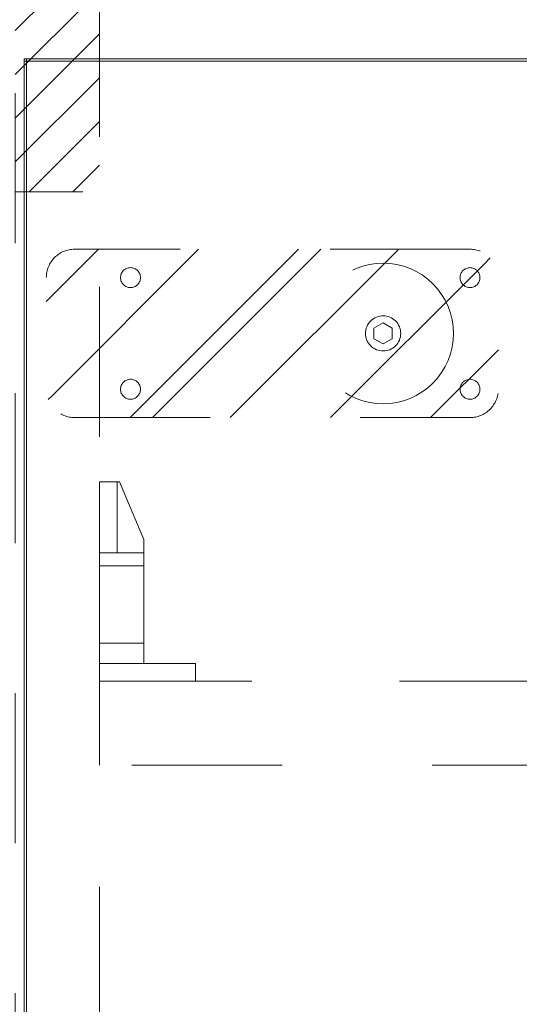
# Model space of a CAD drawing. Header units: inches. Extents: x -434 to -285, y -58 to 33.
# Tile 85 of 103: x -317.6 to -313.16, y 19.04 to 27.79. Entities that reach past the tile are written whole.
import ezdxf

# ---------------------------------------------------------------- set-up
doc = ezdxf.new("R2010")
doc.units = ezdxf.units.IN
doc.header["$LTSCALE"] = 32
doc.header["$MEASUREMENT"] = 0
doc.linetypes.add('Dash Style-1', pattern=[0.083328, 0.041656, -0.041672])
for name, color, linetype, lineweight in [('DashLine', 7, 'Dash Style-1', 13), ('DashLineFill', 7, 'Dash Style-1', 13), ('Drawing', 7, 'Continuous', 18), ('None', 7, 'Continuous', 18), ('SolidLine', 7, 'Continuous', 15), ('TFL_1', 7, 'Continuous', 13)]:
    doc.layers.add(name, color=color, linetype=linetype, lineweight=lineweight)
doc.layers.add('Electrical', color=1, linetype='Dash Style-1', lineweight=15, true_color=0xff0000)

# ---------------------------------------------------------------- blocks, each defined once
blk = doc.blocks.new('1BP8DW-Leveler (2D)')
at = {"layer": 'DashLine', "flags": 128}
for points in [[(0.625, 0), (0.622, -0.0613), (0.613, -0.1219), (0.5981, -0.1814), (0.5774, -0.2392), (0.5512, -0.2946), (0.5197, -0.3472), (0.4831, -0.3965), (0.4419, -0.4419), (0.3965, -0.4831), (0.3472, -0.5197), (0.2946, -0.5512), (0.2392, -0.5774), (0.1814, -0.5981), (0.1219, -0.613), (0.0613, -0.622), (0, -0.625), (-0.0613, -0.622), (-0.1219, -0.613), (-0.1814, -0.5981), (-0.2392, -0.5774), (-0.2946, -0.5512), (-0.3472, -0.5197), (-0.3965, -0.4831), (-0.4419, -0.4419), (-0.4831, -0.3965), (-0.5197, -0.3472), (-0.5512, -0.2946), (-0.5774, -0.2392), (-0.5981, -0.1814), (-0.613, -0.1219), (-0.622, -0.0613), (-0.625, 0), (-0.622, 0.0613), (-0.613, 0.1219), (-0.5981, 0.1814), (-0.5774, 0.2392), (-0.5512, 0.2946), (-0.5197, 0.3472), (-0.4831, 0.3965), (-0.4419, 0.4419), (-0.3965, 0.4831), (-0.3472, 0.5197), (-0.2946, 0.5512), (-0.2392, 0.5774), (-0.1814, 0.5981), (-0.1219, 0.613), (-0.0613, 0.622), (0, 0.625), (0.0613, 0.622), (0.1219, 0.613), (0.1814, 0.5981), (0.2392, 0.5774), (0.2946, 0.5512), (0.3472, 0.5197), (0.3965, 0.4831), (0.4419, 0.4419), (0.4831, 0.3965), (0.5197, 0.3472), (0.5512, 0.2946), (0.5774, 0.2392), (0.5981, 0.1814), (0.613, 0.1219), (0.622, 0.0613)], [(0, 0.1562), (0.0153, 0.1555), (0.0305, 0.1532), (0.0454, 0.1495), (0.0598, 0.1444), (0.0737, 0.1378), (0.0868, 0.1299), (0.0991, 0.1208), (0.1105, 0.1105), (0.1208, 0.0991), (0.1299, 0.0868), (0.1378, 0.0737), (0.1444, 0.0598), (0.1495, 0.0454), (0.1532, 0.0305), (0.1555, 0.0153), (0.1562, 0), (0.1555, -0.0153), (0.1532, -0.0305), (0.1495, -0.0454), (0.1444, -0.0598), (0.1378, -0.0737), (0.1299, -0.0868), (0.1208, -0.0991), (0.1105, -0.1105), (0.0991, -0.1208), (0.0868, -0.1299), (0.0737, -0.1378), (0.0598, -0.1444), (0.0454, -0.1495), (0.0305, -0.1532), (0.0153, -0.1555), (0, -0.1562), (-0.0153, -0.1555), (-0.0305, -0.1532), (-0.0454, -0.1495), (-0.0598, -0.1444), (-0.0737, -0.1378), (-0.0868, -0.1299), (-0.0991, -0.1208), (-0.1105, -0.1105), (-0.1208, -0.0991), (-0.1299, -0.0868), (-0.1378, -0.0737), (-0.1444, -0.0598), (-0.1495, -0.0454), (-0.1532, -0.0305), (-0.1555, -0.0153), (-0.1562, 0), (-0.1555, 0.0153), (-0.1532, 0.0305), (-0.1495, 0.0454), (-0.1444, 0.0598), (-0.1378, 0.0737), (-0.1299, 0.0868), (-0.1208, 0.0991), (-0.1105, 0.1105), (-0.0991, 0.1208), (-0.0868, 0.1299), (-0.0737, 0.1378), (-0.0598, 0.1444), (-0.0454, 0.1495), (-0.0305, 0.1532), (-0.0153, 0.1555)], [(0, 0.0937), (-0.0812, 0.0469), (-0.0812, -0.0469), (0, -0.0938), (0.0812, -0.0469), (0.0812, 0.0469)]]:
    blk.add_lwpolyline(points, close=True, dxfattribs=at)
blk = doc.blocks.new('Slate-LSVS-Leveler (2D)')
at = {"layer": 'DashLineFill', "linetype": 'Continuous', "lineweight": 13}
h = blk.add_hatch(dxfattribs=at)
h.set_pattern_fill('Steel', color=253, style=0, pattern_type=2)
h.set_pattern_definition([(45, (0, 0), (-1.613, 1.9357), []), (45, (-1.0608, 1.0608), (-0.47235, 0.41676), [])])
edge = h.paths.add_edge_path()
edge.add_arc((-2.7402, 0.4961), 0.252, 90, 180, ccw=False)
edge.add_line((-2.7402, 0.748), (0.7717, 0.748))
edge.add_arc((0.7717, 0.4961), 0.252, 0, 90, ccw=False)
edge.add_line((1.0236, 0.4961), (1.0236, -0.4961))
edge.add_arc((0.7717, -0.4961), 0.252, -90, 0, ccw=False)
edge.add_line((0.7717, -0.748), (-2.7402, -0.748))
edge.add_arc((-2.7402, -0.4961), 0.252, 180, 270, ccw=False)
edge.add_line((-2.9921, -0.4961), (-2.9921, 0.4961))
at = {"layer": 'DashLineFill', "flags": 128}
blk.add_lwpolyline([(-2.9921, 0.4961, -0.414214), (-2.7402, 0.748), (0.7717, 0.748, -0.414214), (1.0236, 0.4961), (1.0236, -0.4961, -0.414214), (0.7717, -0.748), (-2.7402, -0.748, -0.414214), (-2.9921, -0.4961)], format="xyb", close=True, dxfattribs=at)
at = {"layer": 'SolidLine', "flags": 128}
for points in [[(-2.2441, 0.5846), (-2.2354, 0.5842), (-2.2268, 0.5829), (-2.2184, 0.5808), (-2.2102, 0.5779), (-2.2023, 0.5742), (-2.1949, 0.5697), (-2.1879, 0.5645), (-2.1815, 0.5587), (-2.1756, 0.5523), (-2.1704, 0.5453), (-2.166, 0.5378), (-2.1623, 0.53), (-2.1593, 0.5218), (-2.1572, 0.5133), (-2.1559, 0.5047), (-2.1555, 0.4961), (-2.1559, 0.4874), (-2.1572, 0.4788), (-2.1593, 0.4703), (-2.1623, 0.4622), (-2.166, 0.4543), (-2.1704, 0.4468), (-2.1756, 0.4399), (-2.1815, 0.4334), (-2.1879, 0.4276), (-2.1949, 0.4224), (-2.2023, 0.4179), (-2.2102, 0.4142), (-2.2184, 0.4113), (-2.2268, 0.4092), (-2.2354, 0.4079), (-2.2441, 0.4075), (-2.2528, 0.4079), (-2.2614, 0.4092), (-2.2698, 0.4113), (-2.278, 0.4142), (-2.2859, 0.4179), (-2.2933, 0.4224), (-2.3003, 0.4276), (-2.3067, 0.4334), (-2.3126, 0.4399), (-2.3177, 0.4468), (-2.3222, 0.4543), (-2.3259, 0.4622), (-2.3289, 0.4703), (-2.331, 0.4788), (-2.3323, 0.4874), (-2.3327, 0.4961), (-2.3323, 0.5047), (-2.331, 0.5133), (-2.3289, 0.5218), (-2.3259, 0.53), (-2.3222, 0.5378), (-2.3177, 0.5453), (-2.3126, 0.5523), (-2.3067, 0.5587), (-2.3003, 0.5645), (-2.2933, 0.5697), (-2.2859, 0.5742), (-2.278, 0.5779), (-2.2698, 0.5808), (-2.2614, 0.5829), (-2.2528, 0.5842)], [(0.7717, 0.5846), (0.7803, 0.5842), (0.7889, 0.5829), (0.7974, 0.5808), (0.8056, 0.5779), (0.8134, 0.5742), (0.8209, 0.5697), (0.8278, 0.5645), (0.8343, 0.5587), (0.8401, 0.5523), (0.8453, 0.5453), (0.8498, 0.5378), (0.8535, 0.53), (0.8564, 0.5218), (0.8585, 0.5133), (0.8598, 0.5047), (0.8602, 0.4961), (0.8598, 0.4874), (0.8585, 0.4788), (0.8564, 0.4703), (0.8535, 0.4622), (0.8498, 0.4543), (0.8453, 0.4468), (0.8401, 0.4399), (0.8343, 0.4334), (0.8278, 0.4276), (0.8209, 0.4224), (0.8134, 0.4179), (0.8056, 0.4142), (0.7974, 0.4113), (0.7889, 0.4092), (0.7803, 0.4079), (0.7717, 0.4075), (0.763, 0.4079), (0.7544, 0.4092), (0.7459, 0.4113), (0.7378, 0.4142), (0.7299, 0.4179), (0.7224, 0.4224), (0.7155, 0.4276), (0.709, 0.4334), (0.7032, 0.4399), (0.698, 0.4468), (0.6935, 0.4543), (0.6898, 0.4622), (0.6869, 0.4703), (0.6848, 0.4788), (0.6835, 0.4874), (0.6831, 0.4961), (0.6835, 0.5047), (0.6848, 0.5133), (0.6869, 0.5218), (0.6898, 0.53), (0.6935, 0.5378), (0.698, 0.5453), (0.7032, 0.5523), (0.709, 0.5587), (0.7155, 0.5645), (0.7224, 0.5697), (0.7299, 0.5742), (0.7378, 0.5779), (0.7459, 0.5808), (0.7544, 0.5829), (0.763, 0.5842)], [(-2.2441, -0.4075), (-2.2354, -0.4079), (-2.2268, -0.4092), (-2.2184, -0.4113), (-2.2102, -0.4142), (-2.2023, -0.4179), (-2.1949, -0.4224), (-2.1879, -0.4276), (-2.1815, -0.4334), (-2.1756, -0.4399), (-2.1704, -0.4468), (-2.166, -0.4543), (-2.1623, -0.4622), (-2.1593, -0.4703), (-2.1572, -0.4788), (-2.1559, -0.4874), (-2.1555, -0.4961), (-2.1559, -0.5047), (-2.1572, -0.5133), (-2.1593, -0.5218), (-2.1623, -0.53), (-2.166, -0.5378), (-2.1704, -0.5453), (-2.1756, -0.5523), (-2.1815, -0.5587), (-2.1879, -0.5645), (-2.1949, -0.5697), (-2.2023, -0.5742), (-2.2102, -0.5779), (-2.2184, -0.5808), (-2.2268, -0.5829), (-2.2354, -0.5842), (-2.2441, -0.5846), (-2.2528, -0.5842), (-2.2614, -0.5829), (-2.2698, -0.5808), (-2.278, -0.5779), (-2.2859, -0.5742), (-2.2933, -0.5697), (-2.3003, -0.5645), (-2.3067, -0.5587), (-2.3126, -0.5523), (-2.3177, -0.5453), (-2.3222, -0.5378), (-2.3259, -0.53), (-2.3289, -0.5218), (-2.331, -0.5133), (-2.3323, -0.5047), (-2.3327, -0.4961), (-2.3323, -0.4874), (-2.331, -0.4788), (-2.3289, -0.4703), (-2.3259, -0.4622), (-2.3222, -0.4543), (-2.3177, -0.4468), (-2.3126, -0.4399), (-2.3067, -0.4334), (-2.3003, -0.4276), (-2.2933, -0.4224), (-2.2859, -0.4179), (-2.278, -0.4142), (-2.2698, -0.4113), (-2.2614, -0.4092), (-2.2528, -0.4079)], [(0.7717, -0.4075), (0.7803, -0.4079), (0.7889, -0.4092), (0.7974, -0.4113), (0.8056, -0.4142), (0.8134, -0.4179), (0.8209, -0.4224), (0.8278, -0.4276), (0.8343, -0.4334), (0.8401, -0.4399), (0.8453, -0.4468), (0.8498, -0.4543), (0.8535, -0.4622), (0.8564, -0.4703), (0.8585, -0.4788), (0.8598, -0.4874), (0.8602, -0.4961), (0.8598, -0.5047), (0.8585, -0.5133), (0.8564, -0.5218), (0.8535, -0.53), (0.8498, -0.5378), (0.8453, -0.5453), (0.8401, -0.5523), (0.8343, -0.5587), (0.8278, -0.5645), (0.8209, -0.5697), (0.8134, -0.5742), (0.8056, -0.5779), (0.7974, -0.5808), (0.7889, -0.5829), (0.7803, -0.5842), (0.7717, -0.5846), (0.763, -0.5842), (0.7544, -0.5829), (0.7459, -0.5808), (0.7378, -0.5779), (0.7299, -0.5742), (0.7224, -0.5697), (0.7155, -0.5645), (0.709, -0.5587), (0.7032, -0.5523), (0.698, -0.5453), (0.6935, -0.5378), (0.6898, -0.53), (0.6869, -0.5218), (0.6848, -0.5133), (0.6835, -0.5047), (0.6831, -0.4961), (0.6835, -0.4874), (0.6848, -0.4788), (0.6869, -0.4703), (0.6898, -0.4622), (0.6935, -0.4543), (0.698, -0.4468), (0.7032, -0.4399), (0.709, -0.4334), (0.7155, -0.4276), (0.7224, -0.4224), (0.7299, -0.4179), (0.7378, -0.4142), (0.7459, -0.4113), (0.7544, -0.4092), (0.763, -0.4079)]]:
    blk.add_lwpolyline(points, close=True, dxfattribs=at)
at = {"layer": 'DashLine', "color": 7}
blk.add_blockref('1BP8DW-Leveler (2D)', (0, 0), dxfattribs=at)
blk = doc.blocks.new('Group-2')
at = {"layer": 'DashLine'}
for p, q in [((0.1772, 1.7717), (0, 1.7717)), ((0, 1.7717), (0, 0)), ((0.1575, 1.1417), (0.1575, 1.7717)), ((0.3937, 1.2598), (0.1772, 1.7717)), ((0.3937, 0.1575), (0.3937, 1.2598)), ((0.1575, 1.1417), (0, 1.1417)), ((0.3937, 1.1417), (0.1575, 1.1417)), ((0.3937, 1.0253), (0, 1.0253)), ((0.3937, 0.3363), (0, 0.3363)), ((0.8543, 0.1575), (0, 0.1575)), ((0.8543, 0), (0.8543, 0.1575)), ((0.8543, 0), (0, 0))]:
    blk.add_line(p, q, dxfattribs=at)
blk = doc.blocks.new('KekuSnapOnLeftVert (2D)')
at = {"layer": 'DashLine', "color": 7}
blk.add_blockref('Group-2', (0, 0), dxfattribs=at)
blk = doc.blocks.new('Group-22')
at = {"layer": 'Electrical', "linetype": 'Continuous', "lineweight": 5, "true_color": 0xdd0000}
h = blk.add_hatch(dxfattribs=at)
h.set_pattern_fill('ElectricalHatch', color=12, style=0, pattern_type=2)
h.set_pattern_definition([(45, (0, 0), (-0.333333, -0.722222), [])])
h.paths.add_polyline_path([(0, -1.9685), (0.748, -1.9685), (0.748, -3.7402), (0, -3.7402)])
at = {"layer": 'DashLine', "flags": 128}
for points in [[(0, 0), (0.748, 0), (0.748, -24.0157), (0, -24.0157)], [(0.748, -8.0906), (29.2126, -8.0906), (29.2126, -23.9961), (0.748, -23.9961)], [(0.7677, -8.0906), (29.1929, -8.0906), (29.1929, -8.8386), (0.7677, -8.8386)]]:
    blk.add_lwpolyline(points, close=True, dxfattribs=at)
at = {"layer": 'Electrical', "flags": 128}
blk.add_lwpolyline([(0, -1.9685), (0.748, -1.9685), (0.748, -3.7402), (0, -3.7402)], close=True, dxfattribs=at)
at = {"layer": 'None', "color": 7}
blk.add_blockref('Slate-LSVS-Leveler (2D)', (3.2677, -5), dxfattribs=at)
at = {"layer": 'TFL_1', "color": 7}
blk.add_blockref('KekuSnapOnLeftVert (2D)', (0.748, -8.0906), dxfattribs=at)
blk = doc.blocks.new('Group-23')
at = {"layer": 'None'}
blk.add_blockref('Group-22', (0, 0), dxfattribs=at)
blk = doc.blocks.new('SL Low Storage (2D)-5')
at = {"layer": 'None'}
blk.add_blockref('Group-23', (0, 0), dxfattribs=at)
at = {"layer": 'Drawing', "color": 0, "flags": 1}
for tag in ['Tag', 'Catalog', 'Option1', 'Option2', 'Option3', 'Option4', 'Option5', 'Option6', 'Option7', 'Option8', 'Option9', 'Option10', 'Option11', 'Option12', 'Custom', 'FinishGroup', 'Discount', 'Item2', 'Item3', 'Item6', 'Item8', 'Item9', 'Item10', 'Item12', 'Item13', 'Item16', 'Item18', 'Item19', 'Item20', 'Item21', 'Item22', 'Item23', 'Item24', 'Item25', 'Item1', 'Item4', 'Item5', 'Item7', 'Item11', 'Item14', 'Item15', 'Item17']:
    blk.add_attdef(tag, (41.8176, 20.0562), '', height=0.00709, dxfattribs=at)
blk = doc.blocks.new('Group-85')
at = {"layer": 'SolidLine', "flags": 128}
blk.add_lwpolyline([(-14.2678, 32.8839), (14.7322, 32.8839), (14.7322, 32.8642), (-14.2678, 32.8642)], close=True, dxfattribs=at)
blk = doc.blocks.new('29D RUNOFF RETURN LEFT (2D)')
at = {"layer": 'SolidLine', "flags": 128}
for points in [[(-14.2678, 32.8839), (14.7322, 32.8839), (14.7322, -33.1004), (-14.2678, -33.1004)], [(-14.2478, 32.8839), (14.7522, 32.8839), (14.7522, -33.0804), (-14.2478, -33.0804)]]:
    blk.add_lwpolyline(points, close=True, dxfattribs=at)
at = {"layer": 'None'}
blk.add_blockref('Group-85', (0, 0), dxfattribs=at)

msp = doc.modelspace()

# ---------------------------------------------------------------- block references
at = {"layer": 'Drawing'}
msp.add_blockref('SL Low Storage (2D)-5', (-317.6417, 30), dxfattribs=at)

# ---------------------------------------------------------------- next in the draw order: block references
at = {"layer": 'Drawing', "color": 7}
msp.add_blockref('29D RUNOFF RETURN LEFT (2D)', (-303.2952, -5.4429), dxfattribs=at)

doc.saveas('drawing.dxf')
